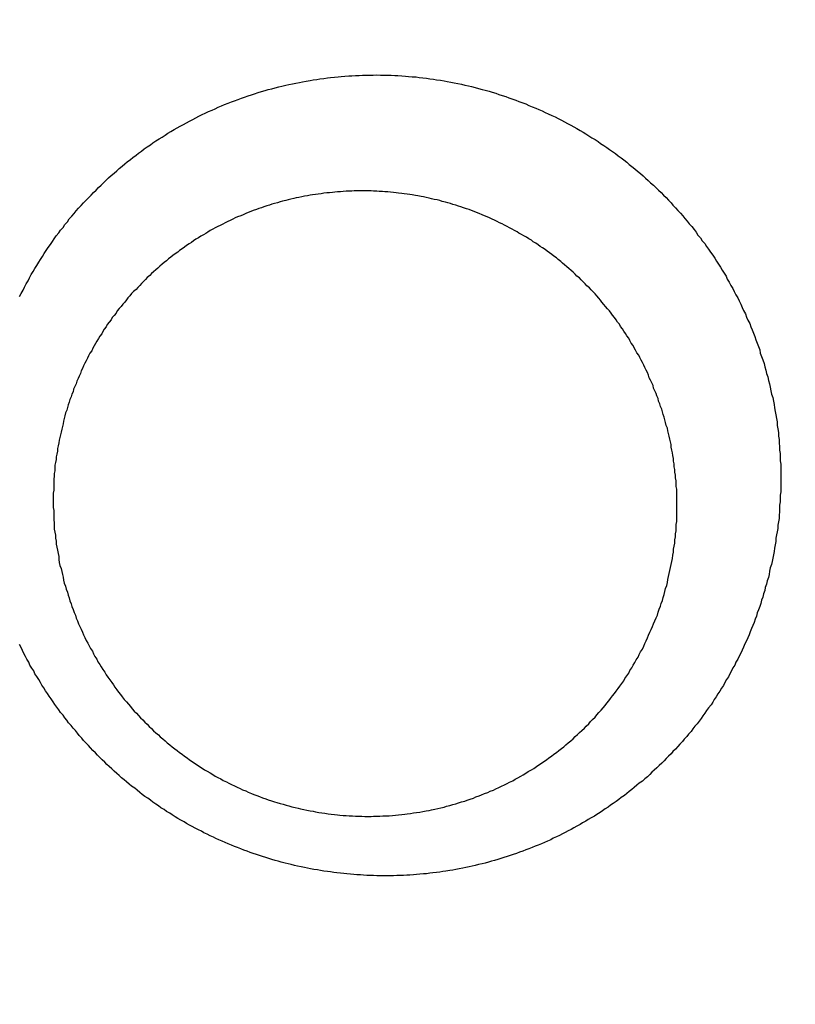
# Model space of a CAD drawing. Header units: millimetres. Extents: x 11979 to 37895, y 18730 to 47884.
# Tile 178 of 256: x 35968.84 to 35970.08, y 41553.41 to 41554.99. Entities that reach past the tile are written whole.
import ezdxf

# ---------------------------------------------------------------- set-up
doc = ezdxf.new("R2010")
doc.units = ezdxf.units.MM
doc.layers.add('-WYMIAR', color=8, linetype='Continuous')
doc.layers.add('PROJEKTOWANE', color=5, linetype='Continuous')
doc.styles.get("Standard").update_dxf_attribs({"font": 'arial.ttf'})
doc.dimstyles.new('CZA-KROPKA-50', dxfattribs={"dimtxt": 12, "dimasz": 1, "dimexe": 2, "dimexo": 25, "dimgap": 4, "dimtad": 1, "dimdec": 1, "dimrnd": 0.5, "dimzin": 9, "dimdsep": 46, "dimtxsty": 'Standard', "dimblk": 'CZA-KROPKA', "dimblk1": 'CZA-KROPKA', "dimblk2": 'CZA-KROPKA', "dimsah": 1, "dimcen": -20, "dimse1": 1, "dimse2": 1, "dimclrd": 8, "dimclre": 8, "dimclrt": 9, "dimadec": 0, "dimazin": 0, "dimtfac": 1, "dimtdec": 1, "dimtmove": 1, "dimatfit": 3, "dimldrblk": 'CZA-KROPKA', "dimfxl": 1, "dimtolj": 1, "dimtzin": 9, "dimarcsym": 0})

# ---------------------------------------------------------------- blocks, each defined once
blk = doc.blocks.new('CZA-KROPKA')
at = {"layer": '-WYMIAR', "linetype": 'ByBlock'}
for p, q in [((0, 10), (0, -10)), ((5, 0), (-5, 0))]:
    blk.add_line(p, q, dxfattribs=at)
at = {"layer": '-WYMIAR', "linetype": 'ByBlock', "const_width": 2.5}
blk.add_lwpolyline([(-1.25, 0, 1), (1.25, 0, 1)], format="xyb", close=True, dxfattribs=at)
blk = doc.blocks.new('*D2953')
at = {"layer": '-WYMIAR', "color": 8, "lineweight": -2}
blk.add_line((33872.3905, 41340.6237), (36051.3905, 41340.6237), dxfattribs=at)
at = {"layer": 'Defpoints', "color": 0}
for p in [(33871.3905, 41814.6237), (36052.3905, 41814.6237), (36052.3905, 41340.6237)]:
    blk.add_point(p, dxfattribs=at)
at = {"layer": '-WYMIAR', "color": 8, "lineweight": -2, "rotation": 180}
blk.add_blockref('CZA-KROPKA', (33871.3905, 41340.6237), dxfattribs=at)
at = {"layer": '-WYMIAR', "color": 8, "lineweight": -2}
blk.add_blockref('CZA-KROPKA', (36052.3905, 41340.6237), dxfattribs=at)
at = {"layer": '-WYMIAR', "color": 9, "insert": (34961.8905, 41350.7506), "char_height": 12, "attachment_point": 5, "bg_fill": 3, "box_fill_scale": 1.1, "bg_fill_color": 257, "bg_fill_transparency": 0}
blk.add_mtext('\\A1;2181', dxfattribs=at)
blk = doc.blocks.new('*D2961')
at = {"layer": '-WYMIAR', "color": 8, "lineweight": -2}
blk.add_line((36202.3905, 41491.6237), (36202.3905, 42911.6237), dxfattribs=at)
at = {"layer": 'Defpoints', "color": 0}
for p in [(34928.3905, 42912.6237), (36202.3905, 42912.6237), (36052.3905, 41490.6237)]:
    blk.add_point(p, dxfattribs=at)
at = {"layer": '-WYMIAR', "color": 8, "lineweight": -2}
for p, rotation in [((36202.3905, 42912.6237), 90), ((36202.3905, 41490.6237), 270)]:
    blk.add_blockref('CZA-KROPKA', p, dxfattribs=dict(at, rotation=rotation))
at = {"layer": '-WYMIAR', "color": 9, "insert": (36192.366, 42201.6237), "char_height": 12, "attachment_point": 5, "rotation": 90, "bg_fill": 3, "box_fill_scale": 1.1, "bg_fill_color": 257, "bg_fill_transparency": 0}
blk.add_mtext('\\A1;1422', dxfattribs=at)
blk = doc.blocks.new('Pisuar NOVA PRO ze zintegrowanym ceramicznym sitkiem')
for points in [[(0.013333, -0.226269, 0), (0.013333, -0.226215, 0), (0.013333, -0.226162, 0), (0.013333, -0.226108, 0), (0.013333, -0.226055, 0), (0.013343, -0.226001, 0), (0.013343, -0.225948, 0), (0.013343, -0.225895, 0), (0.013353, -0.225841, 0), (0.013353, -0.225788, 0), (0.013353, -0.225734, 0), (0.013363, -0.225681, 0), (0.013363, -0.225628, 0), (0.013373, -0.225575, 0), (0.013383, -0.225521, 0), (0.013383, -0.225468, 0), (0.013393, -0.225415, 0), (0.013403, -0.225362, 0), (0.013413, -0.225309, 0), (0.013413, -0.225256, 0), (0.013423, -0.225203, 0), (0.013433, -0.22515, 0), (0.013443, -0.225097, 0), (0.013453, -0.225044, 0), (0.013463, -0.224992, 0), (0.013473, -0.224939, 0), (0.013483, -0.224887, 0), (0.013503, -0.224834, 0), (0.013513, -0.224782, 0), (0.013523, -0.22473, 0), (0.013533, -0.224678, 0), (0.013553, -0.224626, 0), (0.013563, -0.224574, 0), (0.013583, -0.224522, 0), (0.013593, -0.22447, 0), (0.013613, -0.224419, 0), (0.013623, -0.224367, 0), (0.013643, -0.224316, 0), (0.013653, -0.224265, 0), (0.013673, -0.224214, 0), (0.013693, -0.224163, 0), (0.013713, -0.224112, 0), (0.013723, -0.224062, 0), (0.013743, -0.224011, 0), (0.013763, -0.223961, 0), (0.013783, -0.223911, 0), (0.013803, -0.223861, 0), (0.013823, -0.223811, 0), (0.013843, -0.223762, 0), (0.013863, -0.223712, 0), (0.013883, -0.223663, 0), (0.013913, -0.223614, 0), (0.013933, -0.223565, 0), (0.013953, -0.223517, 0), (0.013973, -0.223468, 0), (0.014003, -0.22342, 0), (0.014023, -0.223372, 0), (0.014053, -0.223324, 0), (0.014073, -0.223277, 0), (0.014103, -0.223229, 0), (0.014123, -0.223182, 0), (0.014153, -0.223135, 0), (0.014173, -0.223089, 0), (0.014203, -0.223042, 0), (0.014233, -0.222996, 0), (0.014253, -0.22295, 0), (0.014283, -0.222905, 0), (0.014313, -0.222859, 0), (0.014343, -0.222814, 0), (0.014373, -0.222769, 0), (0.014403, -0.222724, 0), (0.014423, -0.22268, 0), (0.014453, -0.222636, 0), (0.014493, -0.222592, 0), (0.014523, -0.222549, 0), (0.014553, -0.222505, 0), (0.014583, -0.222463, 0), (0.014613, -0.22242, 0), (0.014643, -0.222377, 0), (0.014673, -0.222335, 0), (0.014713, -0.222294, 0), (0.014743, -0.222252, 0), (0.014773, -0.222211, 0), (0.014813, -0.22217, 0), (0.014843, -0.222129, 0), (0.014883, -0.222089, 0), (0.014913, -0.222049, 0), (0.014953, -0.222009, 0), (0.014983, -0.22197, 0), (0.015023, -0.22193, 0), (0.015063, -0.221892, 0), (0.015093, -0.221853, 0), (0.015133, -0.221815, 0), (0.015173, -0.221777, 0), (0.015203, -0.22174, 0), (0.015243, -0.221702, 0), (0.015283, -0.221665, 0), (0.015323, -0.221629, 0), (0.015363, -0.221593, 0), (0.015403, -0.221557, 0), (0.015433, -0.221521, 0), (0.015473, -0.221486, 0), (0.015513, -0.221451, 0), (0.015553, -0.221416, 0), (0.015603, -0.221382, 0), (0.015643, -0.221348, 0), (0.015683, -0.221314, 0), (0.015723, -0.221281, 0), (0.015763, -0.221248, 0), (0.015803, -0.221216, 0), (0.015843, -0.221184, 0), (0.015893, -0.221152, 0), (0.015933, -0.22112, 0), (0.015973, -0.221089, 0), (0.016023, -0.221058, 0), (0.016063, -0.221028, 0), (0.016103, -0.220998, 0), (0.016153, -0.220968, 0), (0.016193, -0.220939, 0), (0.016233, -0.22091, 0), (0.016283, -0.220881, 0), (0.016323, -0.220853, 0), (0.016373, -0.220825, 0), (0.016423, -0.220798, 0), (0.016463, -0.220771, 0), (0.016513, -0.220744, 0), (0.016553, -0.220718, 0), (0.016603, -0.220692, 0), (0.016653, -0.220666, 0), (0.016693, -0.220641, 0), (0.016743, -0.220616, 0), (0.016793, -0.220592, 0), (0.016833, -0.220568, 0), (0.016883, -0.220544, 0), (0.016933, -0.220521, 0), (0.016983, -0.220498, 0), (0.017023, -0.220476, 0), (0.017073, -0.220454, 0), (0.017123, -0.220432, 0), (0.017173, -0.220411, 0), (0.017223, -0.22039, 0), (0.017273, -0.22037, 0), (0.017323, -0.22035, 0), (0.017373, -0.220331, 0), (0.017423, -0.220312, 0), (0.017473, -0.220293, 0), (0.017523, -0.220275, 0), (0.017573, -0.220257, 0), (0.017623, -0.220239, 0), (0.017673, -0.220222, 0), (0.017723, -0.220206, 0), (0.017773, -0.22019, 0), (0.017823, -0.220174, 0), (0.017873, -0.220158, 0), (0.017923, -0.220144, 0), (0.017973, -0.220129, 0), (0.018023, -0.220115, 0), (0.018073, -0.220101, 0), (0.018123, -0.220088, 0), (0.018183, -0.220076, 0), (0.018233, -0.220063, 0), (0.018283, -0.220051, 0), (0.018333, -0.22004, 0), (0.018383, -0.220029, 0), (0.018433, -0.220018, 0), (0.018493, -0.220008, 0), (0.018543, -0.219998, 0), (0.018593, -0.219989, 0), (0.018643, -0.21998, 0), (0.018703, -0.219972, 0), (0.018753, -0.219964, 0), (0.018803, -0.219957, 0), (0.018853, -0.219949, 0), (0.018913, -0.219943, 0), (0.018963, -0.219937, 0), (0.019013, -0.219931, 0), (0.019063, -0.219926, 0), (0.019123, -0.219921, 0), (0.019173, -0.219916, 0), (0.019223, -0.219912, 0), (0.019283, -0.219909, 0), (0.019333, -0.219906, 0), (0.019383, -0.219903, 0), (0.019443, -0.219901, 0), (0.019493, -0.219899, 0), (0.019543, -0.219898, 0), (0.019603, -0.219897, 0), (0.019653, -0.219897, 0), (0.019703, -0.219897, 0), (0.019763, -0.219897, 0), (0.019813, -0.219898, 0), (0.019863, -0.2199, 0), (0.019913, -0.219902, 0), (0.019973, -0.219904, 0), (0.020023, -0.219907, 0), (0.020073, -0.21991, 0), (0.020133, -0.219913, 0), (0.020183, -0.219917, 0), (0.020233, -0.219922, 0), (0.020293, -0.219927, 0), (0.020343, -0.219932, 0), (0.020393, -0.219938, 0), (0.020453, -0.219944, 0), (0.020503, -0.219951, 0), (0.020553, -0.219958, 0), (0.020603, -0.219965, 0), (0.020663, -0.219973, 0), (0.020713, -0.219982, 0), (0.020763, -0.21999, 0), (0.020823, -0.22, 0), (0.020873, -0.220009, 0), (0.020923, -0.220019, 0), (0.020973, -0.22003, 0), (0.021023, -0.220041, 0), (0.021083, -0.220052, 0), (0.021133, -0.220064, 0), (0.021183, -0.220076, 0), (0.021233, -0.220089, 0), (0.021283, -0.220102, 0), (0.021343, -0.220115, 0), (0.021393, -0.220129, 0), (0.021443, -0.220144, 0), (0.021493, -0.220158, 0), (0.021543, -0.220174, 0), (0.021593, -0.220189, 0), (0.021643, -0.220205, 0), (0.021693, -0.220222, 0), (0.021743, -0.220238, 0), (0.021793, -0.220256, 0), (0.021843, -0.220273, 0), (0.021893, -0.220291, 0), (0.021943, -0.22031, 0), (0.021993, -0.220329, 0), (0.022043, -0.220348, 0), (0.022093, -0.220368, 0), (0.022143, -0.220388, 0), (0.022193, -0.220408, 0), (0.022243, -0.220429, 0), (0.022293, -0.220451, 0), (0.022343, -0.220472, 0), (0.022393, -0.220494, 0), (0.022433, -0.220517, 0), (0.022483, -0.22054, 0), (0.022533, -0.220563, 0), (0.022583, -0.220587, 0), (0.022623, -0.220611, 0), (0.022673, -0.220635, 0), (0.022723, -0.22066, 0), (0.022773, -0.220686, 0), (0.022813, -0.220711, 0), (0.022863, -0.220737, 0), (0.022903, -0.220764, 0), (0.022953, -0.22079, 0), (0.023003, -0.220817, 0), (0.023043, -0.220845, 0), (0.023093, -0.220873, 0), (0.023133, -0.220901, 0), (0.023183, -0.22093, 0), (0.023223, -0.220958, 0), (0.023273, -0.220988, 0), (0.023313, -0.221017, 0), (0.023353, -0.221048, 0), (0.023403, -0.221078, 0), (0.023443, -0.221109, 0), (0.023483, -0.22114, 0), (0.023533, -0.221171, 0), (0.023573, -0.221203, 0), (0.023613, -0.221235, 0), (0.023653, -0.221268, 0), (0.023693, -0.2213, 0), (0.023743, -0.221333, 0), (0.023783, -0.221367, 0), (0.023823, -0.221401, 0), (0.023863, -0.221435, 0), (0.023903, -0.221469, 0), (0.023943, -0.221504, 0), (0.023983, -0.221539, 0), (0.024023, -0.221575, 0), (0.024063, -0.221611, 0), (0.024103, -0.221647, 0), (0.024143, -0.221683, 0), (0.024173, -0.22172, 0), (0.024213, -0.221757, 0), (0.024253, -0.221794, 0), (0.024293, -0.221832, 0), (0.024323, -0.22187, 0), (0.024363, -0.221908, 0), (0.024403, -0.221947, 0), (0.024433, -0.221986, 0), (0.024473, -0.222025, 0), (0.024513, -0.222064, 0), (0.024543, -0.222104, 0), (0.024583, -0.222144, 0), (0.024613, -0.222184, 0), (0.024643, -0.222225, 0), (0.024683, -0.222266, 0), (0.024713, -0.222307, 0), (0.024753, -0.222348, 0), (0.024783, -0.22239, 0), (0.024813, -0.222432, 0), (0.024843, -0.222474, 0), (0.024883, -0.222516, 0), (0.024913, -0.222559, 0), (0.024943, -0.222602, 0), (0.024973, -0.222645, 0), (0.025003, -0.222689, 0), (0.025033, -0.222732, 0), (0.025063, -0.222776, 0), (0.025093, -0.22282, 0), (0.025123, -0.222865, 0), (0.025153, -0.222909, 0), (0.025183, -0.222954, 0), (0.025203, -0.222999, 0), (0.025233, -0.223045, 0), (0.025263, -0.22309, 0), (0.025293, -0.223136, 0), (0.025313, -0.223182, 0), (0.025343, -0.223228, 0), (0.025373, -0.223275, 0), (0.025393, -0.223321, 0), (0.025423, -0.223368, 0), (0.025443, -0.223415, 0), (0.025473, -0.223462, 0), (0.025493, -0.22351, 0), (0.025513, -0.223557, 0), (0.025543, -0.223605, 0)], [(0.025003, -0.225899, 0), (0.025003, -0.22585, 0), (0.025003, -0.225801, 0), (0.024993, -0.225752, 0), (0.024993, -0.225702, 0), (0.024993, -0.225653, 0), (0.024993, -0.225604, 0), (0.024983, -0.225555, 0), (0.024983, -0.225506, 0), (0.024983, -0.225457, 0), (0.024973, -0.225408, 0), (0.024963, -0.225359, 0), (0.024963, -0.22531, 0), (0.024953, -0.225262, 0), (0.024953, -0.225213, 0), (0.024943, -0.225164, 0), (0.024933, -0.225116, 0), (0.024923, -0.225067, 0), (0.024913, -0.225019, 0), (0.024913, -0.22497, 0), (0.024903, -0.224922, 0), (0.024893, -0.224874, 0), (0.024873, -0.224826, 0), (0.024863, -0.224778, 0), (0.024853, -0.22473, 0), (0.024843, -0.224683, 0), (0.024833, -0.224635, 0), (0.024823, -0.224588, 0), (0.024803, -0.22454, 0), (0.024793, -0.224493, 0), (0.024773, -0.224446, 0), (0.024763, -0.224399, 0), (0.024743, -0.224353, 0), (0.024733, -0.224306, 0), (0.024713, -0.22426, 0), (0.024703, -0.224213, 0), (0.024683, -0.224167, 0), (0.024663, -0.224121, 0), (0.024643, -0.224076, 0), (0.024633, -0.22403, 0), (0.024613, -0.223985, 0), (0.024593, -0.223939, 0), (0.024573, -0.223894, 0), (0.024553, -0.22385, 0), (0.024533, -0.223805, 0), (0.024513, -0.223761, 0), (0.024493, -0.223716, 0), (0.024473, -0.223672, 0), (0.024443, -0.223629, 0), (0.024423, -0.223585, 0), (0.024403, -0.223542, 0), (0.024373, -0.223498, 0), (0.024353, -0.223456, 0), (0.024333, -0.223413, 0), (0.024303, -0.22337, 0), (0.024283, -0.223328, 0), (0.024253, -0.223286, 0), (0.024233, -0.223245, 0), (0.024203, -0.223203, 0), (0.024173, -0.223162, 0), (0.024153, -0.223121, 0), (0.024123, -0.22308, 0), (0.024093, -0.22304, 0), (0.024063, -0.222999, 0), (0.024033, -0.22296, 0), (0.024013, -0.22292, 0), (0.023983, -0.222881, 0), (0.023953, -0.222841, 0), (0.023923, -0.222803, 0), (0.023893, -0.222764, 0), (0.023863, -0.222726, 0), (0.023823, -0.222688, 0), (0.023793, -0.22265, 0), (0.023763, -0.222613, 0), (0.023733, -0.222576, 0), (0.023703, -0.222539, 0), (0.023663, -0.222503, 0), (0.023633, -0.222467, 0), (0.023603, -0.222431, 0), (0.023563, -0.222396, 0), (0.023533, -0.222361, 0), (0.023493, -0.222326, 0), (0.023463, -0.222291, 0), (0.023423, -0.222257, 0), (0.023393, -0.222223, 0), (0.023353, -0.22219, 0), (0.023313, -0.222157, 0), (0.023283, -0.222124, 0), (0.023243, -0.222092, 0), (0.023203, -0.22206, 0), (0.023173, -0.222028, 0), (0.023133, -0.221997, 0), (0.023093, -0.221966, 0), (0.023053, -0.221935, 0), (0.023013, -0.221905, 0), (0.022973, -0.221875, 0), (0.022933, -0.221845, 0), (0.022893, -0.221816, 0), (0.022853, -0.221788, 0), (0.022813, -0.221759, 0), (0.022773, -0.221731, 0), (0.022733, -0.221704, 0), (0.022693, -0.221676, 0), (0.022653, -0.22165, 0), (0.022613, -0.221623, 0), (0.022573, -0.221597, 0), (0.022533, -0.221572, 0), (0.022483, -0.221546, 0), (0.022443, -0.221522, 0), (0.022403, -0.221497, 0), (0.022363, -0.221473, 0), (0.022313, -0.22145, 0), (0.022273, -0.221427, 0), (0.022223, -0.221404, 0), (0.022183, -0.221382, 0), (0.022143, -0.22136, 0), (0.022093, -0.221338, 0), (0.022053, -0.221317, 0), (0.022003, -0.221297, 0), (0.021963, -0.221277, 0), (0.021913, -0.221257, 0), (0.021873, -0.221238, 0), (0.021823, -0.221219, 0), (0.021783, -0.221201, 0), (0.021733, -0.221183, 0), (0.021693, -0.221166, 0), (0.021643, -0.221149, 0), (0.021593, -0.221132, 0), (0.021553, -0.221116, 0), (0.021503, -0.221101, 0), (0.021453, -0.221085, 0), (0.021413, -0.221071, 0), (0.021363, -0.221056, 0), (0.021313, -0.221043, 0), (0.021263, -0.221029, 0), (0.021223, -0.221017, 0), (0.021173, -0.221004, 0), (0.021123, -0.220992, 0), (0.021073, -0.220981, 0), (0.021033, -0.22097, 0), (0.020983, -0.220959, 0), (0.020933, -0.220949, 0), (0.020883, -0.22094, 0), (0.020833, -0.220931, 0), (0.020793, -0.220922, 0), (0.020743, -0.220914, 0), (0.020693, -0.220906, 0), (0.020643, -0.220899, 0), (0.020593, -0.220892, 0), (0.020543, -0.220886, 0), (0.020493, -0.220881, 0), (0.020443, -0.220875, 0), (0.020403, -0.220871, 0), (0.020353, -0.220866, 0), (0.020303, -0.220862, 0), (0.020253, -0.220859, 0), (0.020203, -0.220856, 0), (0.020153, -0.220854, 0), (0.020103, -0.220852, 0), (0.020053, -0.220851, 0), (0.020003, -0.22085, 0), (0.019953, -0.22085, 0), (0.019903, -0.22085, 0), (0.019863, -0.220851, 0), (0.019813, -0.220852, 0), (0.019763, -0.220853, 0), (0.019713, -0.220856, 0), (0.019663, -0.220858, 0), (0.019613, -0.220861, 0), (0.019563, -0.220865, 0), (0.019513, -0.220869, 0), (0.019463, -0.220874, 0), (0.019413, -0.220879, 0), (0.019363, -0.220884, 0), (0.019323, -0.22089, 0), (0.019273, -0.220897, 0), (0.019223, -0.220904, 0), (0.019173, -0.220911, 0), (0.019123, -0.220919, 0), (0.019073, -0.220928, 0), (0.019023, -0.220937, 0), (0.018973, -0.220946, 0), (0.018933, -0.220956, 0), (0.018883, -0.220966, 0), (0.018833, -0.220977, 0), (0.018783, -0.220989, 0), (0.018733, -0.221, 0), (0.018693, -0.221013, 0), (0.018643, -0.221025, 0), (0.018593, -0.221039, 0), (0.018543, -0.221052, 0), (0.018503, -0.221066, 0), (0.018453, -0.221081, 0), (0.018403, -0.221096, 0), (0.018363, -0.221112, 0), (0.018313, -0.221128, 0), (0.018263, -0.221144, 0), (0.018223, -0.221161, 0), (0.018173, -0.221178, 0), (0.018133, -0.221196, 0), (0.018083, -0.221214, 0), (0.018033, -0.221233, 0), (0.017993, -0.221252, 0), (0.017943, -0.221272, 0), (0.017903, -0.221292, 0), (0.017853, -0.221313, 0), (0.017813, -0.221334, 0), (0.017763, -0.221355, 0), (0.017723, -0.221377, 0), (0.017683, -0.221399, 0), (0.017633, -0.221422, 0), (0.017593, -0.221446, 0), (0.017553, -0.221469, 0), (0.017503, -0.221493, 0), (0.017463, -0.221518, 0), (0.017423, -0.221543, 0), (0.017383, -0.221568, 0), (0.017333, -0.221594, 0), (0.017293, -0.22162, 0), (0.017253, -0.221647, 0), (0.017213, -0.221674, 0), (0.017173, -0.221702, 0), (0.017133, -0.221729, 0), (0.017093, -0.221758, 0), (0.017053, -0.221786, 0), (0.017013, -0.221816, 0), (0.016973, -0.221845, 0), (0.016933, -0.221875, 0), (0.016893, -0.221905, 0), (0.016853, -0.221936, 0), (0.016813, -0.221967, 0), (0.016783, -0.221998, 0), (0.016743, -0.22203, 0), (0.016703, -0.222062, 0), (0.016663, -0.222095, 0), (0.016633, -0.222128, 0), (0.016593, -0.222161, 0), (0.016563, -0.222195, 0), (0.016523, -0.222229, 0), (0.016483, -0.222263, 0), (0.016453, -0.222298, 0), (0.016413, -0.222333, 0), (0.016383, -0.222369, 0), (0.016353, -0.222404, 0), (0.016313, -0.22244, 0), (0.016283, -0.222477, 0), (0.016253, -0.222514, 0), (0.016213, -0.222551, 0), (0.016183, -0.222588, 0), (0.016153, -0.222626, 0), (0.016123, -0.222664, 0), (0.016093, -0.222703, 0), (0.016063, -0.222741, 0), (0.016033, -0.22278, 0), (0.016003, -0.22282, 0), (0.015973, -0.222859, 0), (0.015943, -0.222899, 0), (0.015913, -0.22294, 0), (0.015883, -0.22298, 0), (0.015853, -0.223021, 0), (0.015833, -0.223062, 0), (0.015803, -0.223104, 0), (0.015773, -0.223146, 0), (0.015753, -0.223188, 0), (0.015723, -0.22323, 0), (0.015703, -0.223272, 0), (0.015673, -0.223315, 0), (0.015653, -0.223358, 0), (0.015623, -0.223402, 0), (0.015603, -0.223445, 0), (0.015583, -0.223489, 0), (0.015553, -0.223533, 0), (0.015533, -0.223577, 0), (0.015513, -0.223622, 0), (0.015493, -0.223666, 0), (0.015473, -0.223711, 0), (0.015453, -0.223756, 0), (0.015433, -0.223802, 0), (0.015413, -0.223847, 0), (0.015393, -0.223893, 0), (0.015373, -0.223939, 0), (0.015353, -0.223985, 0), (0.015333, -0.224031, 0), (0.015313, -0.224078, 0), (0.015303, -0.224124, 0), (0.015283, -0.224171, 0), (0.015263, -0.224218, 0), (0.015253, -0.224265, 0), (0.015233, -0.224312, 0), (0.015223, -0.22436, 0), (0.015203, -0.224407, 0), (0.015193, -0.224455, 0), (0.015183, -0.224503, 0), (0.015163, -0.224551, 0), (0.015153, -0.224599, 0), (0.015143, -0.224647, 0), (0.015133, -0.224695, 0), (0.015123, -0.224744, 0), (0.015113, -0.224792, 0), (0.015103, -0.224841, 0), (0.015093, -0.22489, 0), (0.015083, -0.224939, 0), (0.015073, -0.224987, 0), (0.015063, -0.225036, 0), (0.015053, -0.225085, 0), (0.015053, -0.225135, 0), (0.015043, -0.225184, 0), (0.015033, -0.225233, 0), (0.015033, -0.225282, 0), (0.015023, -0.225332, 0), (0.015023, -0.225381, 0), (0.015013, -0.22543, 0), (0.015013, -0.22548, 0), (0.015013, -0.225529, 0), (0.015003, -0.225579, 0), (0.015003, -0.225628, 0), (0.015003, -0.225678, 0), (0.015003, -0.225728, 0), (0.015003, -0.225777, 0), (0.015003, -0.225827, 0)], [(0.015003, -0.225827, 0), (0.015003, -0.225872, 0), (0.015003, -0.225917, 0), (0.015003, -0.225962, 0), (0.015003, -0.226007, 0), (0.015003, -0.226052, 0), (0.015003, -0.226097, 0), (0.015013, -0.226142, 0), (0.015013, -0.226187, 0), (0.015013, -0.226232, 0), (0.015023, -0.226277, 0), (0.015023, -0.226322, 0), (0.015033, -0.226367, 0), (0.015033, -0.226411, 0), (0.015043, -0.226456, 0), (0.015043, -0.226501, 0), (0.015053, -0.226546, 0), (0.015053, -0.22659, 0), (0.015063, -0.226635, 0), (0.015073, -0.226679, 0), (0.015083, -0.226723, 0), (0.015093, -0.226768, 0), (0.015093, -0.226812, 0), (0.015103, -0.226856, 0), (0.015113, -0.2269, 0), (0.015123, -0.226944, 0), (0.015133, -0.226988, 0), (0.015143, -0.227032, 0), (0.015153, -0.227076, 0), (0.015173, -0.227119, 0), (0.015183, -0.227163, 0), (0.015193, -0.227206, 0), (0.015203, -0.227249, 0), (0.015223, -0.227292, 0), (0.015233, -0.227336, 0), (0.015243, -0.227378, 0), (0.015263, -0.227421, 0), (0.015273, -0.227464, 0), (0.015293, -0.227506, 0), (0.015303, -0.227549, 0), (0.015323, -0.227591, 0), (0.015333, -0.227633, 0), (0.015353, -0.227675, 0), (0.015373, -0.227717, 0), (0.015383, -0.227759, 0), (0.015403, -0.2278, 0), (0.015423, -0.227842, 0), (0.015443, -0.227883, 0), (0.015453, -0.227924, 0), (0.015473, -0.227965, 0), (0.015493, -0.228005, 0), (0.015513, -0.228046, 0), (0.015533, -0.228086, 0), (0.015553, -0.228126, 0), (0.015573, -0.228166, 0), (0.015593, -0.228206, 0), (0.015613, -0.228245, 0), (0.015643, -0.228285, 0), (0.015663, -0.228324, 0), (0.015683, -0.228363, 0), (0.015703, -0.228402, 0), (0.015733, -0.22844, 0), (0.015753, -0.228479, 0), (0.015773, -0.228517, 0), (0.015803, -0.228554, 0), (0.015823, -0.228592, 0), (0.015853, -0.22863, 0), (0.015873, -0.228667, 0), (0.015903, -0.228704, 0), (0.015923, -0.22874, 0), (0.015953, -0.228777, 0), (0.015973, -0.228813, 0), (0.016003, -0.228849, 0), (0.016033, -0.228885, 0), (0.016053, -0.22892, 0), (0.016083, -0.228955, 0), (0.016113, -0.22899, 0), (0.016143, -0.229025, 0), (0.016173, -0.22906, 0), (0.016203, -0.229094, 0), (0.016223, -0.229128, 0), (0.016253, -0.229162, 0), (0.016283, -0.229195, 0), (0.016313, -0.229228, 0), (0.016343, -0.229261, 0), (0.016373, -0.229294, 0), (0.016403, -0.229326, 0), (0.016443, -0.229358, 0), (0.016473, -0.22939, 0), (0.016503, -0.229421, 0), (0.016533, -0.229453, 0), (0.016563, -0.229484, 0), (0.016603, -0.229514, 0), (0.016633, -0.229545, 0), (0.016663, -0.229575, 0), (0.016693, -0.229604, 0), (0.016733, -0.229634, 0), (0.016763, -0.229663, 0), (0.016803, -0.229692, 0), (0.016833, -0.22972, 0), (0.016863, -0.229749, 0), (0.016903, -0.229777, 0), (0.016933, -0.229804, 0), (0.016973, -0.229832, 0), (0.017003, -0.229859, 0), (0.017043, -0.229885, 0), (0.017083, -0.229912, 0), (0.017113, -0.229938, 0), (0.017153, -0.229964, 0), (0.017193, -0.229989, 0), (0.017223, -0.230014, 0), (0.017263, -0.230039, 0), (0.017303, -0.230063, 0), (0.017333, -0.230088, 0), (0.017373, -0.230111, 0), (0.017413, -0.230135, 0), (0.017453, -0.230158, 0), (0.017493, -0.230181, 0), (0.017533, -0.230203, 0), (0.017563, -0.230225, 0), (0.017603, -0.230247, 0), (0.017643, -0.230268, 0), (0.017683, -0.230289, 0), (0.017723, -0.23031, 0), (0.017763, -0.230331, 0), (0.017803, -0.230351, 0), (0.017843, -0.23037, 0), (0.017883, -0.23039, 0), (0.017923, -0.230409, 0), (0.017963, -0.230427, 0), (0.018003, -0.230445, 0), (0.018043, -0.230463, 0), (0.018083, -0.230481, 0), (0.018123, -0.230498, 0), (0.018173, -0.230515, 0), (0.018213, -0.230531, 0), (0.018253, -0.230548, 0), (0.018293, -0.230563, 0), (0.018333, -0.230579, 0), (0.018373, -0.230594, 0), (0.018423, -0.230608, 0), (0.018463, -0.230622, 0), (0.018503, -0.230636, 0), (0.018543, -0.23065, 0), (0.018593, -0.230663, 0), (0.018633, -0.230676, 0), (0.018673, -0.230688, 0), (0.018713, -0.2307, 0), (0.018763, -0.230712, 0), (0.018803, -0.230723, 0), (0.018843, -0.230734, 0), (0.018893, -0.230744, 0), (0.018933, -0.230754, 0), (0.018973, -0.230764, 0), (0.019023, -0.230773, 0), (0.019063, -0.230782, 0), (0.019103, -0.230791, 0), (0.019153, -0.230799, 0), (0.019193, -0.230807, 0), (0.019243, -0.230814, 0), (0.019283, -0.230821, 0), (0.019323, -0.230828, 0), (0.019373, -0.230834, 0), (0.019413, -0.23084, 0), (0.019463, -0.230845, 0), (0.019503, -0.23085, 0), (0.019543, -0.230855, 0), (0.019593, -0.230859, 0), (0.019633, -0.230863, 0), (0.019683, -0.230866, 0), (0.019723, -0.230869, 0), (0.019773, -0.230872, 0), (0.019813, -0.230874, 0), (0.019863, -0.230876, 0), (0.019903, -0.230878, 0), (0.019953, -0.230879, 0), (0.019993, -0.230879, 0), (0.020033, -0.230879, 0), (0.020083, -0.230879, 0), (0.020123, -0.230879, 0), (0.020173, -0.230878, 0), (0.020213, -0.230877, 0), (0.020263, -0.230875, 0), (0.020303, -0.230873, 0), (0.020353, -0.23087, 0), (0.020393, -0.230867, 0), (0.020443, -0.230864, 0), (0.020483, -0.23086, 0), (0.020523, -0.230856, 0), (0.020573, -0.230851, 0), (0.020613, -0.230846, 0), (0.020663, -0.230841, 0), (0.020703, -0.230835, 0), (0.020753, -0.230829, 0), (0.020793, -0.230823, 0), (0.020843, -0.230816, 0), (0.020883, -0.230809, 0), (0.020923, -0.230801, 0), (0.020973, -0.230793, 0), (0.021013, -0.230784, 0), (0.021063, -0.230775, 0), (0.021103, -0.230766, 0), (0.021143, -0.230756, 0), (0.021193, -0.230746, 0), (0.021233, -0.230736, 0), (0.021273, -0.230725, 0), (0.021323, -0.230714, 0), (0.021363, -0.230702, 0), (0.021403, -0.23069, 0), (0.021453, -0.230678, 0), (0.021493, -0.230665, 0), (0.021533, -0.230652, 0), (0.021573, -0.230638, 0), (0.021623, -0.230624, 0), (0.021663, -0.23061, 0), (0.021703, -0.230595, 0), (0.021743, -0.23058, 0), (0.021793, -0.230564, 0), (0.021833, -0.230549, 0), (0.021873, -0.230532, 0), (0.021913, -0.230516, 0), (0.021953, -0.230498, 0), (0.021993, -0.230481, 0), (0.022043, -0.230463, 0), (0.022083, -0.230445, 0), (0.022123, -0.230426, 0), (0.022163, -0.230407, 0), (0.022203, -0.230388, 0), (0.022243, -0.230368, 0), (0.022283, -0.230348, 0), (0.022323, -0.230327, 0), (0.022363, -0.230307, 0), (0.022403, -0.230285, 0), (0.022443, -0.230264, 0), (0.022483, -0.230242, 0), (0.022523, -0.23022, 0), (0.022553, -0.230197, 0), (0.022593, -0.230174, 0), (0.022633, -0.230151, 0), (0.022673, -0.230127, 0), (0.022713, -0.230103, 0), (0.022753, -0.230078, 0), (0.022783, -0.230054, 0), (0.022823, -0.230029, 0), (0.022863, -0.230003, 0), (0.022893, -0.229977, 0), (0.022933, -0.229951, 0), (0.022973, -0.229925, 0), (0.023003, -0.229898, 0), (0.023043, -0.229871, 0), (0.023083, -0.229844, 0), (0.023113, -0.229816, 0), (0.023153, -0.229788, 0), (0.023183, -0.22976, 0), (0.023223, -0.229731, 0), (0.023253, -0.229702, 0), (0.023293, -0.229673, 0), (0.023323, -0.229643, 0), (0.023353, -0.229613, 0), (0.023393, -0.229583, 0), (0.023423, -0.229553, 0), (0.023453, -0.229522, 0), (0.023493, -0.229491, 0), (0.023523, -0.22946, 0), (0.023553, -0.229428, 0), (0.023583, -0.229396, 0), (0.023613, -0.229364, 0), (0.023643, -0.229331, 0), (0.023673, -0.229298, 0), (0.023713, -0.229265, 0), (0.023743, -0.229232, 0), (0.023773, -0.229198, 0), (0.023803, -0.229164, 0), (0.023823, -0.22913, 0), (0.023853, -0.229096, 0), (0.023883, -0.229061, 0), (0.023913, -0.229026, 0), (0.023943, -0.228991, 0), (0.023973, -0.228955, 0), (0.023993, -0.22892, 0), (0.024023, -0.228884, 0), (0.024053, -0.228848, 0), (0.024073, -0.228811, 0), (0.024103, -0.228774, 0), (0.024133, -0.228737, 0), (0.024153, -0.2287, 0), (0.024183, -0.228663, 0), (0.024203, -0.228625, 0), (0.024223, -0.228587, 0), (0.024253, -0.228549, 0), (0.024273, -0.228511, 0), (0.024303, -0.228472, 0), (0.024323, -0.228433, 0), (0.024343, -0.228394, 0), (0.024363, -0.228355, 0), (0.024383, -0.228315, 0), (0.024413, -0.228276, 0), (0.024433, -0.228236, 0), (0.024453, -0.228196, 0), (0.024473, -0.228156, 0), (0.024493, -0.228115, 0), (0.024513, -0.228075, 0), (0.024533, -0.228034, 0), (0.024553, -0.227993, 0), (0.024563, -0.227952, 0), (0.024583, -0.227911, 0), (0.024603, -0.227869, 0), (0.024623, -0.227828, 0), (0.024633, -0.227786, 0), (0.024653, -0.227744, 0), (0.024673, -0.227702, 0), (0.024683, -0.22766, 0), (0.024703, -0.227618, 0), (0.024713, -0.227575, 0), (0.024733, -0.227533, 0), (0.024743, -0.22749, 0), (0.024763, -0.227447, 0), (0.024773, -0.227404, 0), (0.024783, -0.227361, 0), (0.024803, -0.227318, 0), (0.024813, -0.227275, 0), (0.024823, -0.227231, 0), (0.024833, -0.227188, 0), (0.024843, -0.227144, 0), (0.024853, -0.227101, 0), (0.024863, -0.227057, 0), (0.024873, -0.227013, 0), (0.024883, -0.226969, 0), (0.024893, -0.226925, 0), (0.024903, -0.226881, 0), (0.024913, -0.226837, 0), (0.024923, -0.226793, 0), (0.024933, -0.226748, 0), (0.024933, -0.226704, 0), (0.024943, -0.226659, 0), (0.024953, -0.226615, 0), (0.024953, -0.226571, 0), (0.024963, -0.226526, 0), (0.024973, -0.226481, 0), (0.024973, -0.226437, 0), (0.024973, -0.226392, 0), (0.024983, -0.226347, 0), (0.024983, -0.226303, 0), (0.024993, -0.226258, 0), (0.024993, -0.226213, 0), (0.024993, -0.226168, 0), (0.024993, -0.226123, 0), (0.024993, -0.226079, 0), (0.025003, -0.226034, 0), (0.025003, -0.225989, 0), (0.025003, -0.225944, 0), (0.025003, -0.225899, 0)], [(0.025543, -0.229185, 0), (0.025513, -0.229236, 0), (0.025483, -0.229287, 0), (0.025463, -0.229337, 0), (0.025433, -0.229388, 0), (0.025403, -0.229438, 0), (0.025383, -0.229488, 0), (0.025353, -0.229538, 0), (0.025323, -0.229587, 0), (0.025293, -0.229636, 0), (0.025263, -0.229685, 0), (0.025233, -0.229734, 0), (0.025203, -0.229782, 0), (0.025173, -0.22983, 0), (0.025143, -0.229878, 0), (0.025113, -0.229925, 0), (0.025083, -0.229973, 0), (0.025043, -0.23002, 0), (0.025013, -0.230066, 0), (0.024983, -0.230113, 0), (0.024953, -0.230159, 0), (0.024913, -0.230205, 0), (0.024883, -0.23025, 0), (0.024843, -0.230295, 0), (0.024813, -0.23034, 0), (0.024773, -0.230384, 0), (0.024743, -0.230429, 0), (0.024703, -0.230472, 0), (0.024663, -0.230516, 0), (0.024633, -0.230559, 0), (0.024593, -0.230602, 0), (0.024553, -0.230645, 0), (0.024513, -0.230687, 0), (0.024473, -0.230729, 0), (0.024433, -0.23077, 0), (0.024393, -0.230811, 0), (0.024353, -0.230852, 0), (0.024313, -0.230892, 0), (0.024273, -0.230932, 0), (0.024233, -0.230972, 0), (0.024193, -0.231011, 0), (0.024153, -0.23105, 0), (0.024113, -0.231089, 0), (0.024073, -0.231127, 0), (0.024023, -0.231164, 0), (0.023983, -0.231202, 0), (0.023943, -0.231239, 0), (0.023893, -0.231275, 0), (0.023853, -0.231311, 0), (0.023813, -0.231347, 0), (0.023763, -0.231382, 0), (0.023723, -0.231417, 0), (0.023673, -0.231452, 0), (0.023633, -0.231486, 0), (0.023583, -0.231519, 0), (0.023543, -0.231553, 0), (0.023493, -0.231586, 0), (0.023443, -0.231618, 0), (0.023403, -0.23165, 0), (0.023353, -0.231681, 0), (0.023303, -0.231713, 0), (0.023253, -0.231743, 0), (0.023203, -0.231774, 0), (0.023163, -0.231803, 0), (0.023113, -0.231833, 0), (0.023063, -0.231862, 0), (0.023013, -0.23189, 0), (0.022963, -0.231918, 0), (0.022913, -0.231946, 0), (0.022863, -0.231973, 0), (0.022813, -0.232, 0), (0.022763, -0.232026, 0), (0.022713, -0.232052, 0), (0.022663, -0.232077, 0), (0.022613, -0.232102, 0), (0.022563, -0.232127, 0), (0.022513, -0.232151, 0), (0.022453, -0.232174, 0), (0.022403, -0.232198, 0), (0.022353, -0.23222, 0), (0.022303, -0.232242, 0), (0.022253, -0.232264, 0), (0.022193, -0.232285, 0), (0.022143, -0.232306, 0), (0.022093, -0.232326, 0), (0.022033, -0.232346, 0), (0.021983, -0.232365, 0), (0.021933, -0.232384, 0), (0.021873, -0.232403, 0), (0.021823, -0.232421, 0), (0.021773, -0.232438, 0), (0.021713, -0.232455, 0), (0.021663, -0.232471, 0), (0.021603, -0.232487, 0), (0.021553, -0.232503, 0), (0.021493, -0.232518, 0), (0.021443, -0.232532, 0), (0.021383, -0.232546, 0), (0.021333, -0.23256, 0), (0.021273, -0.232573, 0), (0.021223, -0.232585, 0), (0.021163, -0.232597, 0), (0.021113, -0.232609, 0), (0.021053, -0.23262, 0), (0.021003, -0.23263, 0), (0.020943, -0.23264, 0), (0.020883, -0.23265, 0), (0.020833, -0.232659, 0), (0.020773, -0.232668, 0), (0.020723, -0.232676, 0), (0.020663, -0.232683, 0), (0.020603, -0.23269, 0), (0.020553, -0.232697, 0), (0.020493, -0.232703, 0), (0.020433, -0.232709, 0), (0.020383, -0.232714, 0), (0.020323, -0.232718, 0), (0.020263, -0.232723, 0), (0.020213, -0.232726, 0), (0.020153, -0.232729, 0), (0.020093, -0.232732, 0), (0.020043, -0.232734, 0), (0.019983, -0.232736, 0), (0.019923, -0.232737, 0), (0.019873, -0.232737, 0), (0.019813, -0.232738, 0), (0.019753, -0.232737, 0), (0.019693, -0.232736, 0), (0.019643, -0.232735, 0), (0.019583, -0.232733, 0), (0.019523, -0.232731, 0), (0.019473, -0.232728, 0), (0.019413, -0.232724, 0), (0.019353, -0.23272, 0), (0.019303, -0.232716, 0), (0.019243, -0.232711, 0), (0.019183, -0.232706, 0), (0.019133, -0.2327, 0), (0.019073, -0.232693, 0), (0.019013, -0.232686, 0), (0.018963, -0.232679, 0), (0.018903, -0.232671, 0), (0.018853, -0.232662, 0), (0.018793, -0.232654, 0), (0.018733, -0.232644, 0), (0.018683, -0.232634, 0), (0.018623, -0.232624, 0), (0.018573, -0.232613, 0), (0.018513, -0.232601, 0), (0.018453, -0.232589, 0), (0.018403, -0.232577, 0), (0.018343, -0.232564, 0), (0.018293, -0.232551, 0), (0.018233, -0.232537, 0), (0.018183, -0.232523, 0), (0.018123, -0.232508, 0), (0.018073, -0.232493, 0), (0.018013, -0.232477, 0), (0.017963, -0.232461, 0), (0.017903, -0.232444, 0), (0.017853, -0.232427, 0), (0.017803, -0.232409, 0), (0.017743, -0.232391, 0), (0.017693, -0.232373, 0), (0.017633, -0.232353, 0), (0.017583, -0.232334, 0), (0.017533, -0.232314, 0), (0.017473, -0.232294, 0), (0.017423, -0.232273, 0), (0.017373, -0.232251, 0), (0.017323, -0.23223, 0), (0.017263, -0.232207, 0), (0.017213, -0.232185, 0), (0.017163, -0.232162, 0), (0.017113, -0.232138, 0), (0.017063, -0.232114, 0), (0.017003, -0.23209, 0), (0.016953, -0.232065, 0), (0.016903, -0.232039, 0), (0.016853, -0.232014, 0), (0.016803, -0.231988, 0), (0.016753, -0.231961, 0), (0.016703, -0.231934, 0), (0.016653, -0.231906, 0), (0.016603, -0.231878, 0), (0.016553, -0.23185, 0), (0.016503, -0.231821, 0), (0.016463, -0.231792, 0), (0.016413, -0.231762, 0), (0.016363, -0.231732, 0), (0.016313, -0.231702, 0), (0.016263, -0.231671, 0), (0.016223, -0.23164, 0), (0.016173, -0.231608, 0), (0.016123, -0.231576, 0), (0.016083, -0.231543, 0), (0.016033, -0.23151, 0), (0.015983, -0.231477, 0), (0.015943, -0.231443, 0), (0.015893, -0.231409, 0), (0.015853, -0.231375, 0), (0.015803, -0.23134, 0), (0.015763, -0.231305, 0), (0.015723, -0.231269, 0), (0.015673, -0.231233, 0), (0.015633, -0.231196, 0), (0.015583, -0.23116, 0), (0.015543, -0.231123, 0), (0.015503, -0.231085, 0), (0.015463, -0.231047, 0), (0.015423, -0.231009, 0), (0.015373, -0.23097, 0), (0.015333, -0.230931, 0), (0.015293, -0.230892, 0), (0.015253, -0.230852, 0), (0.015213, -0.230812, 0), (0.015173, -0.230772, 0), (0.015133, -0.230731, 0), (0.015093, -0.23069, 0), (0.015063, -0.230649, 0), (0.015023, -0.230607, 0), (0.014983, -0.230565, 0), (0.014943, -0.230522, 0), (0.014903, -0.23048, 0), (0.014873, -0.230437, 0), (0.014833, -0.230393, 0), (0.014803, -0.23035, 0), (0.014763, -0.230306, 0), (0.014723, -0.230261, 0), (0.014693, -0.230217, 0), (0.014663, -0.230172, 0), (0.014623, -0.230127, 0), (0.014593, -0.230081, 0), (0.014553, -0.230035, 0), (0.014523, -0.229989, 0), (0.014493, -0.229943, 0), (0.014463, -0.229896, 0), (0.014423, -0.229849, 0), (0.014393, -0.229802, 0), (0.014363, -0.229754, 0), (0.014333, -0.229707, 0), (0.014303, -0.229659, 0), (0.014273, -0.22961, 0), (0.014243, -0.229562, 0), (0.014213, -0.229513, 0), (0.014193, -0.229464, 0), (0.014163, -0.229415, 0), (0.014133, -0.229365, 0), (0.014103, -0.229315, 0), (0.014083, -0.229265, 0), (0.014053, -0.229215, 0), (0.014023, -0.229165, 0), (0.014003, -0.229114, 0), (0.013973, -0.229063, 0), (0.013953, -0.229012, 0), (0.013933, -0.228961, 0), (0.013903, -0.228909, 0), (0.013883, -0.228857, 0), (0.013863, -0.228806, 0), (0.013833, -0.228753, 0), (0.013813, -0.228701, 0), (0.013793, -0.228649, 0), (0.013773, -0.228596, 0), (0.013753, -0.228543, 0), (0.013733, -0.22849, 0), (0.013713, -0.228437, 0), (0.013693, -0.228384, 0), (0.013673, -0.22833, 0), (0.013663, -0.228276, 0), (0.013643, -0.228222, 0), (0.013623, -0.228168, 0), (0.013603, -0.228114, 0), (0.013593, -0.22806, 0), (0.013573, -0.228006, 0), (0.013563, -0.227951, 0), (0.013543, -0.227896, 0), (0.013533, -0.227841, 0), (0.013513, -0.227787, 0), (0.013503, -0.227731, 0), (0.013493, -0.227676, 0), (0.013483, -0.227621, 0), (0.013463, -0.227565, 0), (0.013453, -0.22751, 0), (0.013443, -0.227454, 0), (0.013433, -0.227399, 0), (0.013423, -0.227343, 0), (0.013413, -0.227287, 0), (0.013403, -0.227231, 0), (0.013393, -0.227175, 0), (0.013393, -0.227118, 0), (0.013383, -0.227062, 0), (0.013373, -0.227006, 0), (0.013373, -0.226949, 0), (0.013363, -0.226893, 0), (0.013363, -0.226836, 0), (0.013353, -0.22678, 0), (0.013353, -0.226723, 0), (0.013343, -0.226667, 0), (0.013343, -0.22661, 0), (0.013343, -0.226553, 0), (0.013333, -0.226496, 0), (0.013333, -0.226439, 0), (0.013333, -0.226382, 0), (0.013333, -0.226326, 0), (0.013333, -0.226269, 0)]]:
    blk.add_polyline3d(points)

msp = doc.modelspace()

# ---------------------------------------------------------------- dimensions: what is measured, and where the dimension line sits
at = {"layer": '-WYMIAR'}
dim = msp.add_linear_dim(base=(36052.3905, 41340.6237), p1=(33871.3905, 41814.6237), p2=(36052.3905, 41814.6237), dimstyle='CZA-KROPKA-50', override={"dimfxl": 0, "dimfxlon": 1, "dimtfill": 1}, dxfattribs=at)
dim.commit()
dim.dimension.update_dxf_attribs({"geometry": '*D2953', "text_midpoint": (34961.8905, 41350.7506)})

# ---------------------------------------------------------------- next in the draw order: dimensions: what is measured, and where the dimension line sits
dim = msp.add_linear_dim(base=(36202.3905, 42912.6237), p1=(36052.3905, 41490.6237), p2=(34928.3905, 42912.6237), angle=90, dimstyle='CZA-KROPKA-50', override={"dimfxl": 0, "dimfxlon": 1, "dimtfill": 1}, dxfattribs=at)
dim.commit()
dim.dimension.update_dxf_attribs({"geometry": '*D2961', "text_midpoint": (36192.366, 42201.6237)})

# ---------------------------------------------------------------- next in the draw order: block references
at = {"layer": 'PROJEKTOWANE', "xscale": 100, "yscale": 100, "zscale": 100, "rotation": 179.9999999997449}
msp.add_blockref('Pisuar NOVA PRO ze zintegrowanym ceramicznym sitkiem', (35971.3905, 41531.6237), dxfattribs=at)

doc.saveas('drawing.dxf')
